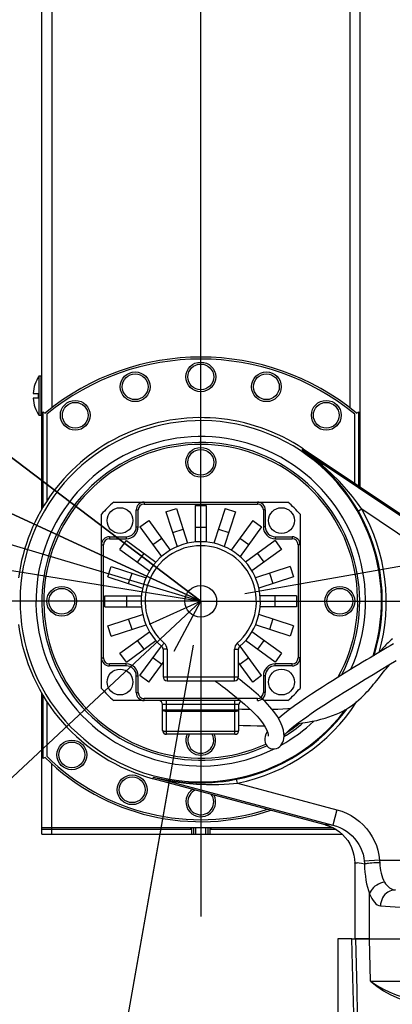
# Model space of a CAD drawing. Header units: millimetres. Extents: x 0 to 770, y -15 to 420.
# Tile 79 of 105: x 380 to 392, y 262 to 295. Entities that reach past the tile are written whole.
import ezdxf

# ---------------------------------------------------------------- set-up
doc = ezdxf.new("R2010")
doc.units = ezdxf.units.MM
doc.header["$LTSCALE"] = 32.67
doc.linetypes.add('CENTER', pattern=[0.6, 0.375, -0.075, 0.075, -0.075])
doc.linetypes.add('PHANTOM', pattern=[0.8, 0.45, -0.05, 0.1, -0.05, 0.1, -0.05])
doc.layers.get('0').update_dxf_attribs({"linetype": 'CONTINUOUS'})
for name, color, linetype in [('ASSY', 7, 'CONTINUOUS'), ('AXIS', 7, 'CONTINUOUS'), ('CHAMFER', 7, 'CONTINUOUS'), ('CRV2', 7, 'CONTINUOUS'), ('DEFAULT_3', 7, 'PHANTOM'), ('DRA_ITEM', 7, 'CONTINUOUS'), ('DRAFT', 7, 'CONTINUOUS'), ('DRIV_DIM', 7, 'CONTINUOUS'), ('HOLE', 7, 'CONTINUOUS'), ('PARAM_DIM', 7, 'CONTINUOUS'), ('ROUND', 7, 'CONTINUOUS'), ('SURF', 7, 'CONTINUOUS')]:
    doc.layers.add(name, color=color, linetype=linetype)
doc.styles.get("Standard").update_dxf_attribs({"font": 'txt', "width": 0.8})
doc.dimstyles.new('DIMSTYLE_11', dxfattribs={"dimtxt": 3.8, "dimasz": 1.8, "dimexe": 2, "dimexo": 1.5, "dimtad": 1, "dimdec": 1, "dimlfac": 15, "dimdsep": 46, "dimtxsty": 'STANDARD', "dimblk": 'OPEN', "dimblk1": 'OPEN', "dimblk2": 'OPEN', "dimcen": 0.09, "dimadec": 0, "dimazin": 0, "dimtp": 0.001, "dimtm": 0.001, "dimtfac": 1, "dimtdec": 1, "dimtofl": 0, "dimtmove": 0, "dimatfit": 3, "dimldrblk": 'OPEN', "dimfxl": 1, "dimtolj": 1, "dimarcsym": 0})
doc.dimstyles.new('DIMSTYLE_13', dxfattribs={"dimtxt": 3.8, "dimasz": 1.8, "dimexe": 2, "dimexo": 1.5, "dimgap": 0.95, "dimtad": 1, "dimdec": 1, "dimlfac": 15, "dimdsep": 46, "dimtxsty": 'STANDARD', "dimblk": 'OPEN', "dimblk1": 'OPEN', "dimblk2": 'OPEN', "dimcen": 0.09, "dimadec": 0, "dimazin": 0, "dimtp": 0.001, "dimtm": 0.001, "dimtfac": 1, "dimtdec": 1, "dimtofl": 0, "dimtmove": 0, "dimatfit": 3, "dimldrblk": 'OPEN', "dimfxl": 1, "dimtolj": 1, "dimarcsym": 0})
doc.dimstyles.new('DIMSTYLE_14', dxfattribs={"dimtxt": 3.8, "dimasz": 1.8, "dimexe": 2, "dimexo": 1.5, "dimtad": 1, "dimdec": 3, "dimlfac": 15, "dimdsep": 46, "dimtxsty": 'STANDARD', "dimblk": 'OPEN', "dimblk1": 'OPEN', "dimblk2": 'OPEN', "dimcen": 0.09, "dimadec": 0, "dimazin": 0, "dimtp": 0.001, "dimtm": 0.001, "dimtfac": 1, "dimtdec": 3, "dimtofl": 0, "dimtmove": 0, "dimatfit": 3, "dimldrblk": 'OPEN', "dimfxl": 1, "dimtolj": 1, "dimarcsym": 0})
doc.dimstyles.new('DIMSTYLE_15', dxfattribs={"dimtxt": 3.8, "dimasz": 1.8, "dimexe": 2, "dimexo": 1.5, "dimgap": 1.9, "dimtad": 1, "dimlfac": 15, "dimdsep": 46, "dimtxsty": 'STANDARD', "dimblk": 'OPEN', "dimblk1": 'OPEN', "dimblk2": 'OPEN', "dimcen": 0.09, "dimadec": 0, "dimazin": 0, "dimtp": 0.5, "dimtm": 0.5, "dimtfac": 1, "dimtofl": 0, "dimtmove": 0, "dimatfit": 3, "dimldrblk": 'OPEN', "dimfxl": 1, "dimtolj": 1, "dimarcsym": 0})
doc.dimstyles.new('DIMSTYLE_9', dxfattribs={"dimtxt": 3.8, "dimasz": 1.8, "dimexe": 2, "dimexo": 1.5, "dimgap": 0.95, "dimtad": 1, "dimdec": 3, "dimlfac": 15, "dimdsep": 46, "dimtxsty": 'STANDARD', "dimblk": 'OPEN', "dimblk1": 'OPEN', "dimblk2": 'OPEN', "dimcen": 0.09, "dimadec": 0, "dimazin": 0, "dimtp": 0.001, "dimtm": 0.001, "dimtfac": 1, "dimtdec": 3, "dimtofl": 0, "dimtmove": 0, "dimatfit": 3, "dimldrblk": 'OPEN', "dimfxl": 1, "dimtolj": 1, "dimarcsym": 0})

# ---------------------------------------------------------------- blocks, each defined once
blk = doc.blocks.new('_OPEN')
at = {"color": 0, "linetype": 'BYBLOCK'}
for p, q in [((0, 0), (-1, 0.342)), ((-1, -0.342), (0, 0)), ((-1, 0), (0, 0))]:
    blk.add_line(p, q, dxfattribs=at)
blk = doc.blocks.new('*D47')
at = {"layer": 'DRIV_DIM', "color": 2, "linetype": 'CONTINUOUS'}
for p, q in [((385.834, 345.797), (385.834, 398.187)), ((399.167, 282.827), (399.167, 398.187)), ((385.834, 396.187), (392.5, 396.187)), ((399.167, 396.187), (392.5, 396.187))]:
    blk.add_line(p, q, dxfattribs=at)
at = {"layer": 'DRIV_DIM', "color": 2, "linetype": 'CONTINUOUS', "xscale": 1.8, "yscale": 1.8, "zscale": 1.8, "rotation": 180}
blk.add_blockref('_OPEN', (385.834, 396.187), dxfattribs=at)
at = {"layer": 'DRIV_DIM', "color": 2, "linetype": 'CONTINUOUS', "xscale": 1.8, "yscale": 1.8, "zscale": 1.8}
blk.add_blockref('_OPEN', (399.167, 396.187), dxfattribs=at)
blk = doc.blocks.new('*D51')
at = {"layer": 'DRIV_DIM', "color": 2, "linetype": 'CONTINUOUS'}
for p, q in [((276.086, 277.063), (276.086, 404.871)), ((399.167, 282.827), (399.167, 404.871)), ((276.086, 402.871), (337.627, 402.871)), ((399.167, 402.871), (337.627, 402.871))]:
    blk.add_line(p, q, dxfattribs=at)
at = {"layer": 'DRIV_DIM', "color": 2, "linetype": 'CONTINUOUS', "xscale": 1.8, "yscale": 1.8, "zscale": 1.8, "rotation": 180}
blk.add_blockref('_OPEN', (276.086, 402.871), dxfattribs=at)
at = {"layer": 'DRIV_DIM', "color": 2, "linetype": 'CONTINUOUS', "xscale": 1.8, "yscale": 1.8, "zscale": 1.8}
blk.add_blockref('_OPEN', (399.167, 402.871), dxfattribs=at)
blk = doc.blocks.new('*D53')
at = {"layer": 'DRIV_DIM', "color": 2, "linetype": 'CONTINUOUS'}
for p, q in [((384.334, 385.31), (263.507, 385.31)), ((265.507, 385.31), (265.507, 317.104)), ((265.507, 248.897), (265.507, 317.104)), ((277.875, 248.897), (263.507, 248.897))]:
    blk.add_line(p, q, dxfattribs=at)
at = {"layer": 'DRIV_DIM', "color": 2, "linetype": 'CONTINUOUS', "xscale": 1.8, "yscale": 1.8, "zscale": 1.8}
for p, rotation in [((265.507, 385.31), 90), ((265.507, 248.897), 270)]:
    blk.add_blockref('_OPEN', p, dxfattribs=dict(at, rotation=rotation))
blk = doc.blocks.new('*D56')
at = {"layer": 'DRIV_DIM', "color": 2, "linetype": 'CONTINUOUS'}
blk.add_line((277.521, 293.251), (385.834, 275.563), dxfattribs=at)
at = {"layer": 'DRIV_DIM', "color": 2, "linetype": 'CONTINUOUS', "xscale": 1.8, "yscale": 1.8, "zscale": 1.8, "rotation": 170.7254171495}
blk.add_blockref('_OPEN', (277.521, 293.251), dxfattribs=at)
blk = doc.blocks.new('*D57')
at = {"layer": 'DRIV_DIM', "color": 2, "linetype": 'CONTINUOUS'}
blk.add_line((288.34, 304.674), (385.834, 275.563), dxfattribs=at)
at = {"layer": 'DRIV_DIM', "color": 2, "linetype": 'CONTINUOUS', "xscale": 1.8, "yscale": 1.8, "zscale": 1.8, "rotation": 163.3748349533}
blk.add_blockref('_OPEN', (288.34, 304.674), dxfattribs=at)
blk = doc.blocks.new('*D58')
at = {"layer": 'DRIV_DIM', "color": 2, "linetype": 'CONTINUOUS'}
for p, q in [((385.834, 275.563), (326.89, 302.868)), ((340.465, 296.579), (385.834, 275.563))]:
    blk.add_line(p, q, dxfattribs=at)
at = {"layer": 'DRIV_DIM', "color": 2, "linetype": 'CONTINUOUS', "xscale": 1.8, "yscale": 1.8, "zscale": 1.8, "rotation": 155.1451579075}
blk.add_blockref('_OPEN', (340.465, 296.579), dxfattribs=at)
blk = doc.blocks.new('*D59')
at = {"layer": 'DRIV_DIM', "color": 2, "linetype": 'CONTINUOUS'}
for p, q in [((385.834, 275.563), (349.243, 303.354)), ((368.291, 288.887), (385.834, 275.563))]:
    blk.add_line(p, q, dxfattribs=at)
at = {"layer": 'DRIV_DIM', "color": 2, "linetype": 'CONTINUOUS', "xscale": 1.8, "yscale": 1.8, "zscale": 1.8, "rotation": 142.7836845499}
blk.add_blockref('_OPEN', (368.291, 288.887), dxfattribs=at)
blk = doc.blocks.new('*D64')
at = {"layer": 'PARAM_DIM', "color": 2, "linetype": 'CONTINUOUS'}
for p, q in [((385.834, 277.063), (385.834, 339.702)), ((387.311, 275.824), (448.998, 286.701))]:
    blk.add_line(p, q, dxfattribs=at)
for points in [[(387.642, 338.291), (385.834, 337.702), (387.624, 337.06)], [(446.085, 288.006), (447.028, 286.354), (447.295, 288.237)]]:
    blk.add_lwpolyline(points, dxfattribs=at)
for start, end in [(50, 90), (10, 50)]:
    blk.add_arc((385.834, 275.563), 62.139, start, end, dxfattribs=at)
blk = doc.blocks.new('*D65')
at = {"layer": 'PARAM_DIM', "color": 2, "linetype": 'CONTINUOUS'}
for p, q in [((385.834, 277.063), (385.834, 339.702)), ((385.573, 274.086), (374.696, 212.399))]:
    blk.add_line(p, q, dxfattribs=at)
for points in [[(384.043, 337.06), (385.834, 337.702), (384.025, 338.291)], [(373.16, 214.102), (375.043, 214.369), (373.391, 215.311)]]:
    blk.add_lwpolyline(points, dxfattribs=at)
for start, end in [(90, 175), (175, 260)]:
    blk.add_arc((385.834, 275.563), 62.139, start, end, dxfattribs=at)

msp = doc.modelspace()

# ---------------------------------------------------------------- linework, layer by layer
at = {"color": 7, "linetype": 'CONTINUOUS'}
for p, q in [((380.406891, 281.796572), (380.406891, 283.129905)), ((380.406891, 283.129905), (380.473557, 283.129905)), ((380.473557, 281.796572), (380.473557, 283.129905)), ((380.473557, 283.096572), (380.500224, 283.096572)), ((380.209319, 282.539905), (380.373557, 282.539905)), ((380.373557, 282.386572), (380.209319, 282.386572)), ((380.373557, 282.539905), (380.373557, 282.386572)), ((380.473557, 281.796572), (380.406891, 281.796572)), ((380.500224, 281.829905), (380.473557, 281.829905)), ((391.000224, 279.522695), (391.000224, 281.844693)), ((389.26951, 280.683982), (393.907749, 277.571783)), ((385.650224, 278.781629), (385.650224, 277.554818)), ((385.650224, 278.781629), (386.016891, 278.781629)), ((386.016891, 278.781629), (386.016891, 277.554818)), ((384.664659, 278.567457), (385.01338, 278.680763)), ((384.664659, 278.567457), (385.043765, 277.40069)), ((385.01338, 278.680763), (385.392486, 277.513996)), ((386.653734, 278.680763), (386.274629, 277.513996)), ((387.002455, 278.567457), (386.62335, 277.40069)), ((386.653734, 278.680763), (387.002455, 278.567457)), ((383.793515, 278.059211), (384.090154, 278.274732)), ((383.793515, 278.059211), (384.514616, 277.0667)), ((384.090154, 278.274732), (384.811256, 277.282221)), ((385.650224, 278.048296), (386.016891, 278.048296)), ((387.57696, 278.274732), (386.855859, 277.282221)), ((387.8736, 278.059211), (387.152498, 277.0667)), ((387.57696, 278.274732), (387.8736, 278.059211)), ((384.891272, 277.870016), (385.239993, 277.983322)), ((386.427122, 277.983322), (386.775843, 277.870016)), ((383.122064, 277.306641), (383.337585, 277.603281)), ((383.337585, 277.603281), (384.330096, 276.882179)), ((384.224557, 277.465932), (384.521197, 277.681453)), ((387.145918, 277.681453), (387.442557, 277.465932)), ((388.32953, 277.603281), (387.337018, 276.882179)), ((388.32953, 277.603281), (388.545051, 277.306641)), ((383.122064, 277.306641), (384.114575, 276.58554)), ((383.715343, 276.875599), (383.930864, 277.172239)), ((388.545051, 277.306641), (387.55254, 276.58554)), ((387.73625, 277.172239), (387.951772, 276.875599)), ((382.716033, 276.383416), (382.829339, 276.732136)), ((382.829339, 276.732136), (383.996106, 276.353031)), ((388.837776, 276.732136), (387.671009, 276.353031)), ((388.837776, 276.732136), (388.951082, 276.383416)), ((383.413474, 276.156803), (383.52678, 276.505524)), ((388.140334, 276.505524), (388.253641, 276.156803)), ((382.716033, 276.383416), (383.8828, 276.00431)), ((388.951082, 276.383416), (387.784315, 276.00431)), ((382.615166, 275.379905), (382.615166, 275.746572)), ((382.615166, 275.746572), (383.841978, 275.746572)), ((383.3485, 275.379905), (383.3485, 275.746572)), ((389.051948, 275.746572), (387.825137, 275.746572)), ((388.318615, 275.746572), (388.318615, 275.379905)), ((389.051948, 275.746572), (389.051948, 275.379905)), ((382.615166, 275.379905), (383.841978, 275.379905)), ((382.716033, 274.743062), (383.8828, 275.122167)), ((388.951082, 274.743062), (387.784315, 275.122167)), ((389.051948, 275.379905), (387.825137, 275.379905)), ((382.829339, 274.394341), (382.716033, 274.743062)), ((382.829339, 274.394341), (383.996106, 274.773446)), ((383.52678, 274.620953), (383.413474, 274.969674)), ((388.837776, 274.394341), (387.671009, 274.773446)), ((388.253641, 274.969674), (388.140334, 274.620953)), ((388.951082, 274.743062), (388.837776, 274.394341)), ((383.122064, 273.819836), (384.114575, 274.540937)), ((388.545051, 273.819836), (387.55254, 274.540937)), ((383.337585, 273.523196), (384.330096, 274.244298)), ((383.930864, 273.954239), (383.715343, 274.250878)), ((388.32953, 273.523196), (387.337018, 274.244298)), ((387.951772, 274.250878), (387.73625, 273.954239)), ((383.337585, 273.523196), (383.122064, 273.819836)), ((383.793515, 273.067266), (384.514616, 274.059778)), ((387.8736, 273.067266), (387.152498, 274.059778)), ((388.545051, 273.819836), (388.32953, 273.523196)), ((384.090154, 272.851745), (384.566891, 273.507916)), ((384.521197, 273.445024), (384.224557, 273.660546)), ((387.57696, 272.851745), (387.100224, 273.507916)), ((387.442557, 273.660546), (387.145918, 273.445024)), ((384.090154, 272.851745), (383.793515, 273.067266)), ((387.8736, 273.067266), (387.57696, 272.851745)), ((387.990301, 272.197036), (387.909062, 272.276783)), ((387.433748, 271.991668), (387.54742, 271.88461)), ((391.000224, 266.771055), (391.000224, 264.229905)), ((390.905576, 264.229905), (390.433557, 264.229905)), ((390.433557, 264.229905), (390.433557, 260.963239)), ((391.498899, 264.229905), (391.038243, 264.229905))]:
    msp.add_line(p, q, dxfattribs=at)
for points in [[(392.298409, 274.131718), (392.195137, 274.071282), (392.089204, 274.009126), (391.98054, 273.945187), (391.869049, 273.87939), (391.754621, 273.811652), (391.637155, 273.741882), (391.516544, 273.669974), (391.392671, 273.59582), (391.265343, 273.519261), (391.134256, 273.440072), (390.999093, 273.358012), (390.859539, 273.272837), (390.715318, 273.18432), (390.566331, 273.092336), (390.412547, 272.996772), (390.254007, 272.897509), (390.090418, 272.794188), (389.919615, 272.68516), (389.739023, 272.568364), (389.547229, 272.442308), (389.349759, 272.309999), (389.156102, 272.177102), (388.974007, 272.048415), (388.806759, 271.925843), (388.657057, 271.810824), (388.528253, 271.705628), (388.441797, 271.629329)], [(392.264514, 274.306963), (392.228679, 274.274054), (392.192658, 274.240317), (392.156437, 274.20568), (392.120095, 274.170159), (392.083668, 274.133776), (392.047179, 274.096555), (392.010652, 274.058521), (391.974068, 274.01966), (391.937372, 273.979921), (391.900508, 273.939252), (391.863421, 273.897606), (391.826071, 273.854948), (391.824312, 273.852907)], [(388.628571, 271.062227), (388.676551, 271.115201), (388.740805, 271.179681), (388.81524, 271.248522), (388.9009, 271.322164), (389.001519, 271.403232), (389.118324, 271.492849), (389.248526, 271.588816), (389.389633, 271.689562), (389.540299, 271.79431), (389.700089, 271.903008), (389.869491, 272.016047), (390.048689, 272.133566), (390.237673, 272.255543), (390.436875, 272.382315), (390.64689, 272.51434), (390.868627, 272.652218), (391.103205, 272.796629), (391.351519, 272.948052), (391.614389, 273.106848), (391.886044, 273.269365), (392.150785, 273.426382), (392.396337, 273.570991)], [(391.833239, 273.020939), (391.924694, 273.135929), (391.969139, 273.191605), (392.012871, 273.246045), (392.055976, 273.299231), (392.098534, 273.351149), (392.140616, 273.401796), (392.171811, 273.438765)], [(386.309457, 272.896572), (386.342933, 272.871972), (386.441762, 272.79842), (386.548635, 272.717863), (386.662503, 272.630881), (386.782561, 272.537748), (386.907672, 272.438869), (387.036563, 272.33467), (387.167948, 272.225451), (387.300741, 272.111149), (387.433748, 271.991668)], [(387.917036, 272.269097), (387.767488, 272.409206), (387.608999, 272.549992), (387.45241, 272.682945), (387.299582, 272.808176), (387.151881, 272.925868), (387.088239, 272.975459)], [(389.067577, 271.453914), (389.094171, 271.456921), (389.260608, 271.479506), (389.42087, 271.50512), (389.575128, 271.533774), (389.723493, 271.565486), (389.866057, 271.600284), (390.002906, 271.638204), (390.134085, 271.679287), (390.259602, 271.723573), (390.37945, 271.771124), (390.493656, 271.822119), (390.602087, 271.87658), (390.704635, 271.934117), (390.801522, 271.994248), (390.893069, 272.056546), (390.979554, 272.120563), (391.061246, 272.185827), (391.13849, 272.251932), (391.211633, 272.318515), (391.28102, 272.385262), (391.346982, 272.451911), (391.409841, 272.518246), (391.469904, 272.584078), (391.527454, 272.649254), (391.582751, 272.713651), (391.636037, 272.777166), (391.687537, 272.83972), (391.737451, 272.901239), (391.785962, 272.961661), (391.833239, 273.020939)], [(388.060347, 270.70052), (388.106129, 270.659001), (388.168583, 270.624247), (388.236427, 270.605954), (388.306572, 270.604367), (388.37506, 270.619219), (388.435067, 270.647132), (388.48454, 270.683372), (388.525212, 270.725631), (388.558815, 270.77346), (388.586864, 270.828707), (388.608641, 270.891404), (388.623088, 270.960576), (388.629492, 271.03733), (388.626205, 271.126201), (388.609056, 271.233466), (388.570712, 271.365327), (388.5025, 271.523481), (388.405054, 271.693399), (388.287957, 271.859449), (388.151902, 272.024631), (387.990301, 272.197036)], [(387.505811, 271.923799), (387.439339, 271.92524), (387.215363, 271.933398), (387.113557, 271.938631)], [(387.544731, 271.887206), (387.585779, 271.847188), (387.722732, 271.704575), (387.834782, 271.573169), (387.925772, 271.451058), (387.997056, 271.337927), (388.049435, 271.233892), (388.08153, 271.145166), (388.093947, 271.086965), (388.09633, 271.05482), (388.0954, 271.038227), (388.094797, 271.034509)], [(388.86437, 271.968065), (388.759277, 271.957656), (388.591219, 271.944332), (388.416381, 271.933755), (388.234846, 271.926005), (388.233172, 271.925962)], [(387.113557, 271.404712), (387.252777, 271.397986), (387.497698, 271.390033), (387.726641, 271.386387), (387.943995, 271.38646), (387.966238, 271.386837)], [(388.065479, 271.189539), (388.05991, 271.180462), (388.020671, 271.098275), (387.996449, 271.025679), (387.983956, 270.958256), (387.98249, 270.891023), (387.994283, 270.821959), (388.022559, 270.753487), (388.060384, 270.700478)]]:
    msp.add_lwpolyline(points, dxfattribs=at)
for centre, radius, start, end in [((385.833557, 275.563239), 8.133333, 50.5617751, 129.4382249), ((381.418002, 282.463239), 1.211111, 146.6015115, 176.3705927), ((381.418002, 282.463239), 1.211111, 183.6294073, 213.3984885), ((385.833557, 275.563239), 4.433333, 131.2465334, 138.7534666), ((385.833557, 275.563239), 4.433333, 41.2465334, 48.7534666), ((385.833557, 275.563239), 4.433333, 221.2465334, 228.7534666), ((385.833557, 275.563239), 4.433333, 311.2465334, 318.7534666), ((385.833557, 275.563239), 7.333333, 225.2071663, 287.7542156)]:
    msp.add_arc(centre, radius, start, end, dxfattribs=at)
at = {"layer": 'ASSY', "color": 7, "linetype": 'CONTINUOUS'}
for centre in [(385.833557, 283.096572), (383.631024, 282.767401), (388.036091, 282.767401), (381.620971, 281.808655), (390.046144, 281.808655), (385.833557, 280.229905), (383.122981, 278.273815), (388.544133, 278.273815), (381.166891, 275.563239), (390.500224, 275.563239), (383.122981, 272.852663), (388.544133, 272.852663), (381.505454, 270.405206), (383.530622, 269.235975)]:
    msp.add_circle(centre, 0.433333, dxfattribs=at)
for centre, start, end in [((385.833557, 270.896572), 152.4453853, 27.5546147), ((385.833557, 268.829905), 113.7437495, 36.2393287)]:
    msp.add_arc(centre, 0.433333, start, end, dxfattribs=at)
at = {"layer": 'AXIS', "color": 7, "linetype": 'CENTER'}
for q in [(385.833557, 286.151367), (375.245429, 275.563239), (385.833557, 264.975111), (396.421685, 275.563239)]:
    msp.add_line((385.833557, 275.563239), q, dxfattribs=at)
at = {"layer": 'AXIS', "color": 7, "linetype": 'CONTINUOUS'}
msp.add_line((390.011929, 268.059444), (384.237507, 269.606696), dxfattribs=at)
for centre in [(385.833557, 283.096572), (383.631024, 282.767401), (388.036091, 282.767401), (381.620971, 281.808655), (390.046144, 281.808655), (385.833557, 280.229905), (381.166891, 275.563239), (390.500224, 275.563239), (381.505454, 270.405206), (383.530622, 269.235975)]:
    msp.add_circle(centre, 0.5, dxfattribs=at)
for centre, radius, start, end in [((385.833557, 275.563239), 5.266667, 330.9635301, 294.4800219), ((385.833557, 275.563239), 5.266667, 303.4591559, 308.7850605), ((385.833557, 270.896572), 0.5, 156.4181593, 23.5818407), ((385.833557, 268.829905), 0.5, 122.4320689, 27.4431367)]:
    msp.add_arc(centre, radius, start, end, dxfattribs=at)
at = {"layer": 'CHAMFER', "color": 7, "linetype": 'CONTINUOUS'}
for p, q in [((380.666891, 281.844693), (380.666891, 278.923658)), ((380.666891, 272.199825), (380.666891, 270.359074))]:
    msp.add_line(p, q, dxfattribs=at)
at = {"layer": 'CRV2', "color": 4, "linetype": 'PHANTOM'}
for p, q in [((385.833557, 281.727016), (385.833557, 321.096572)), ((384.758636, 269.46706), (377.151148, 226.322851))]:
    msp.add_line(p, q, dxfattribs=at)
for centre, radius, start, end in [((385.833557, 275.563239), 109.747249, 10, 260), ((385.833557, 275.563239), 101.747249, 10, 260), ((435.073945, 284.245647), 51.747249, 295.0685828, 165.0685828), ((385.833557, 275.563239), 50, 93.8232752, 260), ((385.833557, 275.563239), 22.028843, 91.9761007, 283.3581592), ((377.151148, 226.322851), 51.747249, 185.0685828, 55.0685828)]:
    msp.add_arc(centre, radius, start, end, dxfattribs=at)
at = {"layer": 'DEFAULT_3', "color": 4, "linetype": 'PHANTOM'}
msp.add_arc((385.833557, 275.563239), 22.028843, 91.9761007, 283.3581592, dxfattribs=at)
at = {"layer": 'DRA_ITEM', "color": 2, "linetype": 'CONTINUOUS'}
msp.add_line((385.833557, 275.563239), (362.778558, 254.021716), dxfattribs=at)
msp.add_lwpolyline([(384.938633, 273.884513), (385.833557, 275.563239), (384.098022, 274.784184)], dxfattribs=at)
at = {"layer": 'DRAFT', "color": 7, "linetype": 'CONTINUOUS'}
msp.add_line((391.498899, 264.229905), (395.897362, 264.229905), dxfattribs=at)
at = {"layer": 'HOLE', "color": 7, "linetype": 'CONTINUOUS'}
for start, end in [(332.2858039, 294.5733465), (301.6206383, 309.9997631)]:
    msp.add_arc((385.833557, 275.563239), 5.333333, start, end, dxfattribs=at)
at = {"layer": 'ROUND', "color": 7, "linetype": 'CONTINUOUS'}
for p, q in [((391.166891, 322.687392), (391.166891, 279.410863)), ((380.500224, 278.655756), (380.500224, 319.973315)), ((380.528052, 281.921949), (380.528052, 278.706154)), ((380.528052, 281.921949), (380.609364, 281.883666)), ((391.057751, 281.883666), (391.139062, 281.921949)), ((391.139062, 279.429536), (391.139062, 281.921949)), ((382.910659, 278.896572), (388.756455, 278.896572)), ((382.500224, 272.64034), (382.500224, 278.486137)), ((383.666891, 278.063239), (383.666891, 278.629905)), ((388.000224, 278.629905), (388.000224, 278.063239)), ((389.166891, 278.486137), (389.166891, 272.64034)), ((382.766891, 277.729905), (383.333557, 277.729905)), ((388.333557, 277.729905), (388.900224, 277.729905)), ((384.521829, 274.053479), (384.522009, 274.053316)), ((384.566891, 273.953546), (384.566891, 273.029905)), ((387.100224, 273.029905), (387.100224, 273.953546)), ((387.144936, 274.053165), (387.145281, 274.053474)), ((383.333557, 273.396572), (382.766891, 273.396572)), ((388.900224, 273.396572), (388.333557, 273.396572)), ((383.666891, 272.496572), (383.666891, 273.063239)), ((384.700224, 272.896572), (386.966891, 272.896572)), ((388.000224, 273.063239), (388.000224, 272.496572)), ((380.500224, 267.749905), (380.500224, 272.469218)), ((380.528052, 272.424237), (380.528052, 270.282043)), ((387.162591, 272.229905), (382.910659, 272.229905)), ((384.553557, 271.229905), (384.553557, 272.096572)), ((387.113557, 271.229905), (387.113557, 272.096572)), ((388.756455, 272.229905), (387.956817, 272.229905)), ((386.980224, 271.096572), (384.686891, 271.096572)), ((380.613914, 270.317733), (380.528052, 270.282043)), ((380.500224, 267.963239), (390.264583, 267.963239)), ((385.500224, 267.896572), (380.500224, 267.896572)), ((385.600224, 267.749905), (385.600224, 267.963239)), ((386.066891, 267.963239), (386.066891, 267.749905)), ((390.382105, 267.896572), (386.166891, 267.896572)), ((380.500224, 267.749905), (390.571108, 267.749905)), ((390.905576, 264.229905), (406.834882, 264.229905))]:
    msp.add_line(p, q, dxfattribs=at)
at = {"layer": 'ROUND', "color": 9, "linetype": 'CONTINUOUS'}
for p, q in [((390.833557, 322.413083), (390.833557, 282.062469)), ((380.833557, 319.494907), (380.833557, 282.062469)), ((389.23818, 280.63729), (389.26951, 280.683982)), ((395.833557, 276.211877), (389.23818, 280.63729)), ((383.933557, 278.896572), (383.933557, 278.829905)), ((383.933557, 278.829905), (387.733557, 278.829905)), ((387.733557, 278.896572), (387.733557, 278.829905)), ((383.666891, 278.629905), (383.733557, 278.629905)), ((383.733557, 278.063239), (383.733557, 278.629905)), ((387.933557, 278.629905), (387.933557, 278.063239)), ((388.000224, 278.629905), (387.933557, 278.629905)), ((391.240262, 278.65187), (391.124528, 278.585756)), ((395.833557, 275.569829), (391.240262, 278.65187)), ((383.666891, 278.063239), (383.733557, 278.063239)), ((388.000224, 278.063239), (387.933557, 278.063239)), ((382.766891, 277.729905), (382.766891, 277.663239)), ((383.333557, 277.729905), (383.333557, 277.663239)), ((388.333557, 277.729905), (388.333557, 277.663239)), ((388.900224, 277.729905), (388.900224, 277.663239)), ((382.500224, 277.463239), (382.566891, 277.463239)), ((382.566891, 273.663239), (382.566891, 277.463239)), ((382.766891, 277.663239), (383.333557, 277.663239)), ((388.333557, 277.663239), (388.900224, 277.663239)), ((389.100224, 277.463239), (389.100224, 273.663239)), ((389.166891, 277.463239), (389.100224, 277.463239)), ((384.608557, 274.154757), (384.521057, 274.054152)), ((387.058557, 274.154757), (387.146057, 274.054152)), ((384.700224, 273.953546), (384.566891, 273.953546)), ((384.700224, 273.953546), (384.700224, 272.896572)), ((386.966891, 272.896572), (386.966891, 273.953546)), ((386.966891, 273.953546), (387.100224, 273.953546)), ((382.500224, 273.663239), (382.566891, 273.663239)), ((382.766891, 273.396572), (382.766891, 273.463239)), ((383.333557, 273.463239), (382.766891, 273.463239)), ((383.333557, 273.396572), (383.333557, 273.463239)), ((388.333557, 273.396572), (388.333557, 273.463239)), ((388.900224, 273.463239), (388.333557, 273.463239)), ((388.900224, 273.396572), (388.900224, 273.463239)), ((389.166891, 273.663239), (389.100224, 273.663239)), ((383.666891, 273.063239), (383.733557, 273.063239)), ((383.733557, 272.496572), (383.733557, 273.063239)), ((384.566891, 273.029905), (387.100224, 273.029905)), ((387.933557, 273.063239), (387.933557, 272.496572)), ((388.000224, 273.063239), (387.933557, 273.063239)), ((383.666891, 272.496572), (383.733557, 272.496572)), ((388.000224, 272.496572), (387.933557, 272.496572)), ((383.933557, 272.229905), (383.933557, 272.296572)), ((387.733557, 272.296572), (383.933557, 272.296572)), ((387.113557, 272.096572), (384.553557, 272.096572)), ((384.686891, 271.096572), (384.686891, 272.229905)), ((386.980224, 271.096572), (386.980224, 272.229905)), ((387.733557, 272.229905), (387.733557, 272.296572)), ((384.553557, 271.918209), (387.113557, 271.918209)), ((384.686891, 271.876045), (386.980224, 271.876045)), ((386.980224, 271.187742), (384.686891, 271.187742)), ((380.833557, 267.749905), (380.833557, 270.107966)), ((384.237507, 269.606696), (384.25206, 269.661009)), ((384.25206, 269.661009), (390.265892, 268.049608)), ((387.064456, 269.459388), (387.038107, 269.590045)), ((387.064456, 269.459388), (390.403881, 268.564591)), ((390.403881, 268.564591), (390.265892, 268.049608)), ((385.500224, 267.896572), (385.500224, 267.963239)), ((385.533557, 267.749905), (385.533557, 267.963239)), ((385.666891, 267.749905), (385.666891, 267.963239)), ((386.000224, 267.749905), (386.000224, 267.963239)), ((386.133557, 267.963239), (386.133557, 267.749905)), ((386.166891, 267.963239), (386.166891, 267.896572)), ((391.833087, 266.870729), (391.321583, 266.833966)), ((391.833087, 266.870729), (395.833557, 266.870729)), ((391.498899, 264.229905), (391.498899, 265.744128)), ((391.865362, 265.337921), (394.019487, 265.183997)), ((391.079359, 262.507301), (391.038243, 264.229905)), ((391.53375, 262.812454), (391.498899, 264.229905)), ((391.53375, 262.812454), (395.897362, 262.812454))]:
    msp.add_line(p, q, dxfattribs=at)
for points in [[(391.240262, 278.65187), (391.094838, 278.856069), (390.923266, 279.079478), (390.720696, 279.322435), (390.485665, 279.580321), (390.217266, 279.84801), (389.917086, 280.118457), (389.588739, 280.3841), (389.23818, 280.63729)], [(391.124528, 278.585756), (390.99429, 278.803573), (390.83866, 279.040477), (390.652565, 279.296308), (390.433935, 279.565604), (390.181231, 279.842383), (389.895327, 280.118741), (389.579173, 280.386411), (389.23818, 280.63729)], [(384.553557, 271.918209), (384.556119, 271.909983), (384.563707, 271.902074), (384.576028, 271.894784), (384.59261, 271.888395), (384.612815, 271.883151), (384.635867, 271.879255), (384.66088, 271.876855), (384.686891, 271.876045)], [(386.980224, 271.876045), (387.006235, 271.876855), (387.031247, 271.879255), (387.054299, 271.883151), (387.074504, 271.888395), (387.091086, 271.894784), (387.103408, 271.902074), (387.110995, 271.909983), (387.113557, 271.918209)], [(384.686891, 271.187742), (384.660879, 271.188552), (384.635866, 271.190951), (384.612815, 271.194847), (384.59261, 271.200091), (384.576028, 271.20648), (384.563707, 271.21377), (384.556119, 271.22168), (384.553557, 271.229905)], [(387.113557, 271.229905), (387.110995, 271.22168), (387.103408, 271.21377), (387.091087, 271.20648), (387.074505, 271.200091), (387.0543, 271.194847), (387.031248, 271.190951), (387.006236, 271.188552), (386.980224, 271.187742)], [(384.25206, 269.661009), (384.621406, 269.577589), (384.974868, 269.519794), (385.326561, 269.482991), (385.672111, 269.466511), (385.996513, 269.468579)], [(384.25206, 269.661009), (384.628658, 269.572749), (384.987942, 269.506601), (385.344379, 269.457994), (385.69359, 269.426598), (386.020538, 269.411706)], [(385.996513, 269.468579), (386.21658, 269.479614), (386.416643, 269.49641), (386.597638, 269.517179), (386.7607, 269.540449), (386.907083, 269.565042), (387.038107, 269.590045)], [(386.020538, 269.411706), (386.241842, 269.409613), (386.442685, 269.413336), (386.624102, 269.42134), (386.787311, 269.432343), (386.933636, 269.445301), (387.064456, 269.459388)], [(390.403881, 268.564591), (390.570919, 268.511777), (390.729135, 268.44598), (390.880918, 268.366765), (391.024879, 268.27491), (391.159833, 268.171275), (391.28471, 268.056817), (391.398519, 267.932619), (391.500353, 267.799916), (391.589521, 267.659934), (391.665604, 267.513658), (391.728087, 267.362439), (391.777712, 267.203548), (391.813142, 267.038374), (391.833087, 266.870729)], [(390.011929, 268.059444), (390.018441, 268.066334), (390.035631, 268.070353), (390.065439, 268.071473), (390.113043, 268.068892)], [(390.113043, 268.068892), (390.15786, 268.064373), (390.208155, 268.058002), (390.265892, 268.049608)], [(390.265891, 268.049608), (390.387915, 268.011465), (390.50368, 267.964037), (390.614929, 267.907006), (390.720644, 267.840933), (390.819947, 267.766436), (390.912039, 267.684205), (390.996174, 267.59502), (391.071661, 267.499772), (391.137961, 267.399344), (391.194736, 267.294448), (391.241572, 267.186055), (391.279001, 267.07222), (391.306005, 266.953944), (391.321583, 266.833966)], [(391.321583, 266.833966), (391.323881, 266.803232), (391.325804, 266.772325), (391.327351, 266.741253)], [(391.833087, 266.870729), (391.835833, 266.842722), (391.837912, 266.814572), (391.839321, 266.786288)], [(391.000224, 266.771055), (391.005087, 266.778426), (391.019599, 266.782746), (391.045403, 266.784026), (391.087202, 266.781432)], [(391.327351, 266.741253), (391.230412, 266.760022), (391.150322, 266.77342), (391.087202, 266.781432)], [(391.839321, 266.786288), (391.770847, 266.784233), (391.703507, 266.781467), (391.638416, 266.778034), (391.576652, 266.773992), (391.519239, 266.769409), (391.467128, 266.764358), (391.42118, 266.758925), (391.382159, 266.7532), (391.350709, 266.747276), (391.327351, 266.741253)], [(391.327351, 266.741253), (391.333011, 266.603217), (391.342711, 266.467158), (391.35665, 266.333594), (391.375002, 266.203993), (391.398006, 266.079431), (391.426014, 265.960692), (391.459566, 265.848325), (391.498899, 265.744128)], [(391.839321, 266.786288), (391.844611, 266.696265), (391.853678, 266.60753), (391.866707, 266.520423), (391.88386, 266.435901), (391.905361, 266.354665), (391.931541, 266.277227), (391.962901, 266.203944), (391.999666, 266.135989)], [(391.999666, 266.135989), (391.931107, 266.119979), (391.86377, 266.097279), (391.798851, 266.068292), (391.737507, 266.033534), (391.68083, 265.993624), (391.629829, 265.949273), (391.585411, 265.90127), (391.548368, 265.85047), (391.519358, 265.797777), (391.498899, 265.744128)], [(391.999666, 266.135989), (392.037849, 266.078633), (392.077507, 266.028948), (392.119757, 265.985224), (392.164196, 265.94804), (392.21032, 265.917885), (392.259673, 265.894254), (392.312039, 265.878252), (392.366129, 265.871071)], [(392.366129, 265.871071), (392.301136, 265.865939), (392.237242, 265.851875), (392.175528, 265.829118), (392.117039, 265.798052), (392.062762, 265.759204), (392.013617, 265.713229), (391.970435, 265.660906), (391.933946, 265.603119), (391.904767, 265.540847), (391.883392, 265.475143), (391.870183, 265.407117), (391.865362, 265.337921)], [(391.498899, 265.744128), (391.537082, 265.656182), (391.57674, 265.579999), (391.61899, 265.512955), (391.663429, 265.455939), (391.709553, 265.409701), (391.758906, 265.373467), (391.811273, 265.348932), (391.865362, 265.337921)], [(390.965387, 261.723075), (390.926838, 263.336691), (390.905576, 264.229905)], [(391.116385, 260.963239), (391.098144, 261.723075), (391.079359, 262.507301)], [(391.53375, 262.812454), (391.745042, 262.668358), (391.961857, 262.542697), (392.179918, 262.43595), (392.391467, 262.349608), (392.594457, 262.28197), (392.785255, 262.231803), (392.976659, 262.194737), (393.173878, 262.171055), (393.362821, 262.163239)], [(391.53375, 262.812454), (391.74533, 262.639539), (391.967046, 262.488745), (392.193423, 262.360649), (392.415535, 262.257038), (392.630531, 262.175873), (392.83402, 262.115672), (393.039337, 262.071193), (393.251983, 262.042775), (393.457143, 262.033396)]]:
    msp.add_lwpolyline(points, dxfattribs=at)
at = {"layer": 'ROUND', "color": 7, "linetype": 'CONTINUOUS'}
msp.add_lwpolyline([(390.011929, 268.059444), (390.139584, 268.018252), (390.262497, 267.964416), (390.379407, 267.898474), (390.489053, 267.821144), (390.590411, 267.733146), (390.682419, 267.635393), (390.764112, 267.528913), (390.834727, 267.414698), (390.893494, 267.293978), (390.939825, 267.167978), (390.973275, 267.037885), (390.993471, 266.905136), (391.000224, 266.771055)], dxfattribs=at)
for centre, radius, start, end in [((385.833557, 275.563239), 8.2, 50.4243277, 129.5756723), ((385.833557, 275.563239), 6.166667, 56.1388982, 172.7050146), ((383.933557, 278.629905), 0.266667, 90, 180), ((387.733557, 278.629905), 0.266667, 0, 90), ((383.333557, 278.063239), 0.333333, 270, 360), ((388.333557, 278.063239), 0.333333, 180, 270), ((382.766891, 277.463239), 0.266667, 90, 180), ((388.900224, 277.463239), 0.266667, 0, 90), ((385.833557, 275.563239), 2, 311.0144997, 228.9855003), ((385.833557, 275.563239), 6.166667, 187.2949854, 255), ((384.433557, 273.953546), 0.133333, 0, 48.9855003), ((387.233557, 273.953546), 0.133333, 131.0144997, 180), ((382.766891, 273.663239), 0.266667, 180, 270), ((388.900224, 273.663239), 0.266667, 270, 360), ((383.333557, 273.063239), 0.333333, 0, 90), ((388.333557, 273.063239), 0.333333, 90, 180), ((384.700224, 273.029905), 0.133333, 180, 270), ((386.966891, 273.029905), 0.133333, 270, 360), ((383.933557, 272.496572), 0.266667, 180, 270), ((387.733557, 272.496572), 0.266667, 270, 360), ((384.420224, 272.096572), 0.133333, 0, 90), ((387.246891, 272.096572), 0.133333, 118.9131716, 180), ((384.686891, 271.229905), 0.133333, 180, 270), ((386.980224, 271.229905), 0.133333, 270, 360), ((385.833557, 275.563239), 7.4, 225.1415957, 288.5264411)]:
    msp.add_arc(centre, radius, start, end, dxfattribs=at)
at = {"layer": 'ROUND', "color": 9, "linetype": 'CONTINUOUS'}
for centre, radius, start, end in [((385.833557, 275.563239), 6.065974, 342.3612111, 323.0776686), ((385.833557, 275.563239), 5.530758, 335.6075576, 296.2296853), ((383.933557, 278.629905), 0.2, 90, 180), ((387.733557, 278.629905), 0.2, 0, 90), ((385.833557, 275.563239), 6.093437, 342.6526149, 29.7375797), ((385.833557, 275.563239), 6.226725, 344.0126342, 29.7375797), ((383.333557, 278.063239), 0.4, 270, 360), ((388.333557, 278.063239), 0.4, 180, 270), ((382.766891, 277.463239), 0.2, 90, 180), ((385.833557, 275.563239), 1.866667, 311.0144997, 228.9855003), ((388.900224, 277.463239), 0.2, 0, 90), ((384.433557, 273.953546), 0.266667, 0, 48.9855003), ((387.233557, 273.953546), 0.266667, 131.0144997, 180), ((382.766891, 273.663239), 0.2, 180, 270), ((383.333557, 273.063239), 0.4, 0, 90), ((388.333557, 273.063239), 0.4, 90, 180), ((388.900224, 273.663239), 0.2, 270, 360), ((383.933557, 272.496572), 0.2, 180, 270), ((387.733557, 272.496572), 0.2, 270, 360), ((385.833557, 275.563239), 6.226725, 281.4013185, 327.162917), ((385.833557, 275.563239), 6.093437, 281.4013185, 323.7029198), ((385.833557, 275.563239), 5.530758, 299.2427192, 313.3728304)]:
    msp.add_arc(centre, radius, start, end, dxfattribs=at)
at = {"layer": 'SURF', "color": 7, "linetype": 'CONTINUOUS'}
msp.add_circle((385.833557, 275.563239), 0.533333, dxfattribs=at)

# ---------------------------------------------------------------- dimensions: what is measured, and where the dimension line sits
at = {"layer": 'DRIV_DIM', "color": 2, "linetype": 'CONTINUOUS'}
for base, p1, p2, angle, dimstyle, picture, middle in [((276.086308, 402.87083), (399.166891, 281.326865), (276.086308, 275.563239), 180, 'DIMSTYLE_13', '*D51', (328.506599, 402.87083)), ((385.833557, 396.186518), (399.166891, 281.326865), (385.833557, 344.296572), 180, 'DIMSTYLE_9', '*D47', (387.940224, 396.186518)), ((265.507359, 385.310488), (279.375361, 248.896572), (385.833557, 385.310488), 90, 'DIMSTYLE_13', '*D53', (265.507359, 307.98353))]:
    dim = msp.add_linear_dim(base=base, p1=p1, p2=p2, angle=angle, dimstyle=dimstyle, dxfattribs=at)
    dim.commit()
    dim.dimension.update_dxf_attribs({"geometry": picture, "text_midpoint": middle, "dimtype": 160})
for mpoint, dimstyle, picture, middle in [((288.339648, 304.674067), 'DIMSTYLE_11', '*D57', (294.387616, 303.859643)), ((368.290718, 288.886853), 'DIMSTYLE_11', '*D59', (349.817192, 304.110247)), ((340.464779, 296.579278), 'DIMSTYLE_14', '*D58', (327.288908, 303.729672)), ((277.521, 293.250766), 'DIMSTYLE_11', '*D56', (289.764239, 292.214019))]:
    dim = msp.add_radius_dim(center=(385.833557, 275.563239), mpoint=mpoint, text='R<>', dimstyle=dimstyle, override={"dimpost": '<>'}, dxfattribs=at)
    dim.commit()
    dim.dimension.update_dxf_attribs({"geometry": picture, "text_midpoint": middle, "dimtype": 164})
at = {"layer": 'PARAM_DIM', "color": 2, "linetype": 'CONTINUOUS'}
for base, line1, line2, picture, middle in [((323.931278, 280.978986), ((385.833557, 274.941851), (385.833557, 275.563239)), ((385.94146, 276.175186), (385.833557, 275.563239)), '*D65', (324.070862, 268.737404)), ((425.775567, 323.164272), ((385.22161, 275.455336), (385.833557, 275.563239)), ((385.833557, 274.941851), (385.833557, 275.563239)), '*D64', (424.384741, 324.297505))]:
    dim = msp.add_angular_dim_2l(base=base, line1=line1, line2=line2, dimstyle='DIMSTYLE_15', override={"dimtad": 2}, dxfattribs=at)
    dim.commit()
    dim.dimension.update_dxf_attribs({"geometry": picture, "text_midpoint": middle, "dimtype": 162})

doc.saveas('drawing.dxf')
